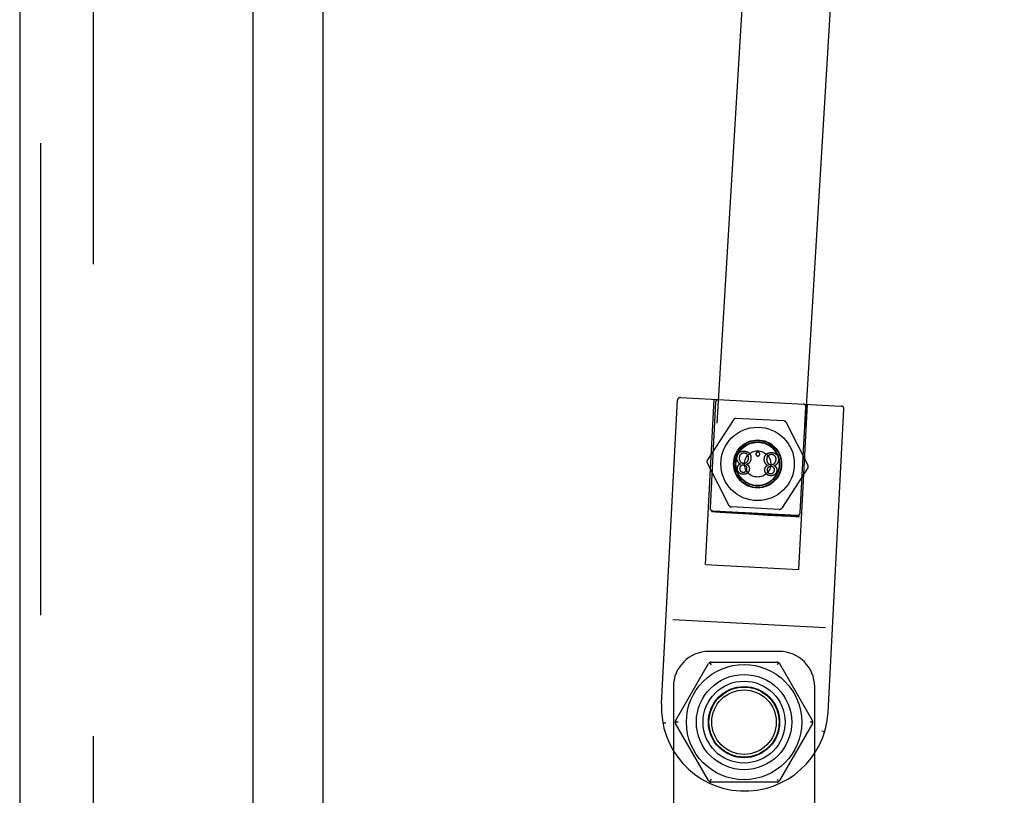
# Model space of a CAD drawing. Header units: inches. Extents: x 0 to 304, y 0 to 196.
# Tile 104 of 129: x 164.09 to 167.57, y 124.12 to 126.87. Entities that reach past the tile are written whole.
import ezdxf

# ---------------------------------------------------------------- set-up
doc = ezdxf.new("R2010")
doc.units = ezdxf.units.IN
doc.header["$LTSCALE"] = 16.696429
doc.header["$MEASUREMENT"] = 0
doc.linetypes.add('HIDDEN', pattern=[0.2, 0.1, -0.1])
doc.layers.get('0').update_dxf_attribs({"linetype": 'CONTINUOUS'})
doc.layers.add('DEFAULT_2', color=8, linetype='HIDDEN')
doc.layers.add('EXD_DOOR_ASSEMBLY', color=7, linetype='CONTINUOUS')

msp = doc.modelspace()

# ---------------------------------------------------------------- linework, layer by layer
at = {"color": 3, "linetype": 'Continuous'}
msp.add_line((165.162, 138.7931), (165.162, 104.4191), dxfattribs=at)
at = {"layer": 'DEFAULT_2', "color": 8, "linetype": 'HIDDEN'}
for p, q in [((164.3494, 137.6879), (164.3494, 105.5244)), ((167.2609, 137.1038), (166.536, 125.1261)), ((167.5724, 137.085), (166.8475, 125.1072)), ((166.3597, 124.4465), (166.4159, 125.519)), ((166.4264, 125.5285), (166.9956, 125.4987)), ((166.5157, 124.938), (166.5463, 125.5222)), ((166.5507, 125.512), (166.5312, 125.1385)), ((166.8452, 124.9207), (166.8758, 125.5049)), ((166.8507, 125.1217), (166.8703, 125.4952)), ((166.9489, 124.4156), (167.0051, 125.4881)), ((166.6142, 125.4503), (166.5219, 125.3082)), ((166.7923, 125.446), (166.6231, 125.4548)), ((166.8007, 125.4405), (166.8777, 125.2895)), ((166.5214, 125.2982), (166.5983, 125.1472)), ((166.8771, 125.2796), (166.7848, 125.1374)), ((166.5406, 125.128), (166.8402, 125.1123)), ((166.5501, 125.1257), (166.5424, 125.126)), ((166.5671, 125.1249), (166.5501, 125.1257)), ((166.5501, 125.1248), (166.5671, 125.1235)), ((166.5985, 125.1232), (166.5671, 125.1249)), ((166.5671, 125.1235), (166.6075, 125.1208)), ((166.648, 125.1204), (166.5985, 125.1232)), ((166.7759, 125.1329), (166.6067, 125.1418)), ((166.6075, 125.1208), (166.6695, 125.1169)), ((166.714, 125.1164), (166.648, 125.1204)), ((166.6695, 125.1169), (166.7356, 125.1129)), ((166.776, 125.1125), (166.714, 125.1164)), ((166.7356, 125.1129), (166.785, 125.1101)), ((166.8165, 125.1098), (166.776, 125.1125)), ((166.785, 125.1101), (166.8164, 125.1084)), ((166.8164, 125.1084), (166.8334, 125.1076)), ((166.8334, 125.1085), (166.8165, 125.1098)), ((166.8334, 125.1076), (166.8412, 125.1073)), ((166.5157, 124.938), (166.8452, 124.9207)), ((166.9402, 124.7135), (166.3995, 124.7418)), ((166.7766, 124.6301), (166.5266, 124.6301)), ((166.4095, 124.3851), (166.5263, 124.5873)), ((166.5299, 124.591), (166.5349, 124.5823)), ((166.5349, 124.5923), (166.7684, 124.5923)), ((166.7734, 124.591), (166.7684, 124.5823)), ((166.777, 124.5873), (166.8938, 124.3851)), ((166.4016, 124.5051), (166.4016, 122.7001)), ((166.9016, 119.5051), (166.9016, 124.5051)), ((166.3646, 124.3761), (166.3645, 124.3763)), ((166.3746, 124.3766), (166.3648, 124.376)), ((166.4182, 124.3801), (166.4082, 124.3801)), ((166.5263, 124.173), (166.4095, 124.3751)), ((166.8938, 124.3751), (166.777, 124.173)), ((166.8951, 124.3801), (166.8851, 124.3801)), ((166.9365, 124.346), (166.9268, 124.3477)), ((166.5349, 124.178), (166.5299, 124.1693)), ((166.7684, 124.168), (166.5349, 124.168)), ((166.7684, 124.178), (166.7734, 124.1693))]:
    msp.add_line(p, q, dxfattribs=at)
for points in [[(166.6334, 125.3331), (166.6328, 125.3327), (166.6323, 125.3322), (166.6318, 125.3318), (166.6313, 125.3314), (166.6309, 125.3309), (166.6304, 125.3305), (166.63, 125.33), (166.6296, 125.3296), (166.6292, 125.3291), (166.6289, 125.3286), (166.6285, 125.3281), (166.6282, 125.3276), (166.6278, 125.327), (166.6275, 125.3265), (166.6273, 125.3259), (166.627, 125.3254), (166.6267, 125.3248), (166.6265, 125.3242), (166.6262, 125.3235), (166.626, 125.3229), (166.6258, 125.3222), (166.6257, 125.3215), (166.6255, 125.3207), (166.6253, 125.32), (166.6252, 125.3192), (166.6251, 125.3183), (166.625, 125.3175), (166.625, 125.3166)], [(166.6524, 125.338), (166.6512, 125.3381), (166.6501, 125.3381), (166.649, 125.338), (166.648, 125.338), (166.647, 125.3379), (166.646, 125.3378), (166.6451, 125.3377), (166.6442, 125.3375), (166.6433, 125.3374), (166.6424, 125.3372), (166.6416, 125.3369), (166.6408, 125.3367), (166.64, 125.3364), (166.6392, 125.3362), (166.6384, 125.3358), (166.6377, 125.3355), (166.6369, 125.3352), (166.6362, 125.3348), (166.6355, 125.3344), (166.6348, 125.334), (166.6341, 125.3335), (166.6334, 125.3331)], [(166.6406, 125.3287), (166.641, 125.3291), (166.6414, 125.3295), (166.6418, 125.3298), (166.6422, 125.3301), (166.6426, 125.3304), (166.643, 125.3307), (166.6434, 125.331), (166.6438, 125.3312), (166.6442, 125.3315), (166.6447, 125.3317), (166.6451, 125.3319), (166.6456, 125.332), (166.646, 125.3322), (166.6465, 125.3324), (166.647, 125.3325), (166.6475, 125.3326), (166.648, 125.3327), (166.6485, 125.3328), (166.649, 125.3329), (166.6496, 125.3329), (166.6502, 125.333), (166.6508, 125.333), (166.6514, 125.333), (166.652, 125.333)], [(166.652, 125.333), (166.6527, 125.3329), (166.6534, 125.3329), (166.6541, 125.3328), (166.6547, 125.3327), (166.6552, 125.3326), (166.6558, 125.3324), (166.6563, 125.3323), (166.6568, 125.3321), (166.6573, 125.332), (166.6577, 125.3318), (166.6582, 125.3316), (166.6586, 125.3314), (166.659, 125.3312), (166.6594, 125.3309), (166.6598, 125.3307), (166.6602, 125.3304), (166.6605, 125.3302), (166.6609, 125.3299), (166.6612, 125.3296), (166.6616, 125.3293), (166.6619, 125.329), (166.6622, 125.3286), (166.6625, 125.3283), (166.6628, 125.3279), (166.6631, 125.3275), (166.6634, 125.3271)], [(166.6705, 125.3312), (166.6699, 125.3318), (166.6692, 125.3323), (166.6685, 125.3328), (166.6678, 125.3332), (166.6671, 125.3337), (166.6664, 125.3341), (166.6656, 125.3345), (166.6649, 125.3349), (166.6641, 125.3353), (166.6634, 125.3356), (166.6626, 125.3359), (166.6618, 125.3362), (166.6609, 125.3365), (166.6601, 125.3368), (166.6592, 125.337), (166.6583, 125.3372), (166.6574, 125.3374), (166.6565, 125.3376), (166.6555, 125.3377), (166.6545, 125.3378), (166.6534, 125.3379), (166.6524, 125.338)], [(166.6773, 125.314), (166.6773, 125.3149), (166.6773, 125.3158), (166.6773, 125.3166), (166.6773, 125.3175), (166.6772, 125.3182), (166.6771, 125.319), (166.677, 125.3197), (166.6769, 125.3204), (166.6767, 125.3211), (166.6766, 125.3218), (166.6764, 125.3224), (166.6762, 125.323), (166.676, 125.3236), (166.6757, 125.3242), (166.6755, 125.3248), (166.6752, 125.3253), (166.6749, 125.3259), (166.6746, 125.3264), (166.6743, 125.3269), (166.674, 125.3274), (166.6736, 125.3279), (166.6733, 125.3284), (166.6729, 125.3289), (166.6724, 125.3294), (166.672, 125.3298), (166.6715, 125.3303), (166.671, 125.3308), (166.6705, 125.3312)], [(166.6958, 125.3338), (166.6955, 125.3335), (166.6953, 125.3333), (166.6951, 125.3331), (166.6949, 125.3329), (166.6947, 125.3326), (166.6946, 125.3324), (166.6944, 125.3322), (166.6943, 125.3319), (166.6942, 125.3317), (166.6941, 125.3314), (166.6939, 125.3311), (166.6939, 125.3309), (166.6938, 125.3306), (166.6937, 125.3303), (166.6936, 125.33), (166.6936, 125.3297), (166.6935, 125.3294), (166.6935, 125.329)], [(166.7007, 125.3355), (166.7004, 125.3355), (166.7001, 125.3355), (166.6998, 125.3355), (166.6995, 125.3355), (166.6992, 125.3355), (166.6989, 125.3354), (166.6987, 125.3353), (166.6984, 125.3353), (166.6981, 125.3352), (166.6979, 125.3351), (166.6976, 125.335), (166.6974, 125.3348), (166.6971, 125.3347), (166.6968, 125.3345), (166.6966, 125.3344), (166.6963, 125.3342), (166.6961, 125.334), (166.6958, 125.3338)], [(166.7054, 125.3333), (166.7052, 125.3335), (166.705, 125.3337), (166.7048, 125.3339), (166.7045, 125.3341), (166.7043, 125.3343), (166.7041, 125.3345), (166.7038, 125.3346), (166.7036, 125.3348), (166.7033, 125.3349), (166.7031, 125.335), (166.7028, 125.3351), (166.7025, 125.3352), (166.7022, 125.3353), (166.702, 125.3354), (166.7017, 125.3354), (166.7013, 125.3355), (166.701, 125.3355), (166.7007, 125.3355)], [(166.7071, 125.3283), (166.7071, 125.3286), (166.7071, 125.329), (166.7071, 125.3293), (166.7071, 125.3296), (166.707, 125.3299), (166.707, 125.3302), (166.7069, 125.3305), (166.7068, 125.3308), (166.7068, 125.3311), (166.7067, 125.3313), (166.7066, 125.3316), (166.7064, 125.3318), (166.7063, 125.3321), (166.7062, 125.3323), (166.706, 125.3326), (166.7058, 125.3328), (166.7056, 125.333), (166.7054, 125.3333)], [(166.7495, 125.3329), (166.7484, 125.333), (166.7472, 125.333), (166.7462, 125.333), (166.7451, 125.3329), (166.7441, 125.3328), (166.7432, 125.3327), (166.7422, 125.3326), (166.7413, 125.3324), (166.7404, 125.3323), (166.7396, 125.3321), (166.7387, 125.3319), (166.7379, 125.3316), (166.7371, 125.3313), (166.7363, 125.3311), (166.7356, 125.3308), (166.7348, 125.3304), (166.7341, 125.3301), (166.7334, 125.3297), (166.7326, 125.3293), (166.7319, 125.3289), (166.7312, 125.3284), (166.7306, 125.328)], [(166.7677, 125.3261), (166.767, 125.3267), (166.7663, 125.3272), (166.7657, 125.3277), (166.765, 125.3281), (166.7643, 125.3286), (166.7635, 125.329), (166.7628, 125.3294), (166.7621, 125.3298), (166.7613, 125.3302), (166.7605, 125.3305), (166.7597, 125.3308), (166.7589, 125.3311), (166.7581, 125.3314), (166.7573, 125.3317), (166.7564, 125.3319), (166.7555, 125.3321), (166.7546, 125.3323), (166.7536, 125.3325), (166.7527, 125.3326), (166.7516, 125.3327), (166.7506, 125.3328), (166.7495, 125.3329)], [(166.625, 125.3166), (166.6249, 125.3157), (166.6249, 125.3148), (166.625, 125.314), (166.625, 125.3132), (166.6251, 125.3124), (166.6252, 125.3116), (166.6253, 125.3109), (166.6254, 125.3101), (166.6256, 125.3094), (166.6257, 125.3087), (166.6259, 125.308), (166.6262, 125.3074), (166.6264, 125.3067), (166.6267, 125.306), (166.6269, 125.3054), (166.6272, 125.3047), (166.6276, 125.3041), (166.6279, 125.3035), (166.6283, 125.3028), (166.6287, 125.3022)], [(166.6287, 125.3022), (166.6291, 125.3016), (166.6295, 125.301), (166.63, 125.3005), (166.6304, 125.2999), (166.6309, 125.2994), (166.6314, 125.2989), (166.6319, 125.2984), (166.6324, 125.298), (166.633, 125.2975), (166.6335, 125.2971), (166.6341, 125.2967), (166.6347, 125.2963), (166.6353, 125.2959), (166.6359, 125.2955), (166.6366, 125.2951), (166.6373, 125.2948), (166.638, 125.2945), (166.6388, 125.2941), (166.6396, 125.2938), (166.6404, 125.2936)], [(166.6389, 125.3023), (166.6385, 125.303), (166.6381, 125.3038), (166.6378, 125.3045), (166.6375, 125.3053), (166.6372, 125.306), (166.6369, 125.3067), (166.6367, 125.3075), (166.6365, 125.3083), (166.6363, 125.309), (166.6361, 125.3098), (166.636, 125.3106), (166.6359, 125.3113), (166.6358, 125.3121), (166.6357, 125.3129), (166.6357, 125.3137), (166.6356, 125.3146), (166.6356, 125.3154), (166.6357, 125.3163)], [(166.6357, 125.3163), (166.6357, 125.3171), (166.6358, 125.3179), (166.6359, 125.3186), (166.636, 125.3194), (166.6362, 125.3201), (166.6363, 125.3207), (166.6365, 125.3214), (166.6366, 125.322), (166.6368, 125.3226), (166.637, 125.3231), (166.6373, 125.3237), (166.6375, 125.3242), (166.6377, 125.3247), (166.638, 125.3252), (166.6383, 125.3257), (166.6386, 125.3262), (166.6389, 125.3266), (166.6392, 125.3271), (166.6395, 125.3275), (166.6399, 125.3279), (166.6402, 125.3283), (166.6406, 125.3287)], [(166.6501, 125.2953), (166.6495, 125.2954), (166.6489, 125.2954), (166.6484, 125.2955), (166.6479, 125.2956), (166.6474, 125.2957), (166.6469, 125.2958), (166.6464, 125.296), (166.6459, 125.2961), (166.6455, 125.2963), (166.6451, 125.2965), (166.6447, 125.2967), (166.6443, 125.2969), (166.6439, 125.2971), (166.6435, 125.2973), (166.6431, 125.2975), (166.6427, 125.2978), (166.6424, 125.2981), (166.642, 125.2983), (166.6417, 125.2986), (166.6414, 125.299), (166.641, 125.2993), (166.6407, 125.2997), (166.6404, 125.3), (166.6401, 125.3004), (166.6398, 125.3008), (166.6395, 125.3013), (166.6392, 125.3018), (166.6389, 125.3023)], [(166.6617, 125.3007), (166.6614, 125.3002), (166.661, 125.2998), (166.6606, 125.2993), (166.6602, 125.299), (166.6598, 125.2986), (166.6594, 125.2983), (166.6591, 125.298), (166.6587, 125.2977), (166.6583, 125.2974), (166.6579, 125.2971), (166.6574, 125.2969), (166.657, 125.2967), (166.6566, 125.2965), (166.6562, 125.2963), (166.6557, 125.2961), (166.6553, 125.296), (166.6548, 125.2958), (166.6544, 125.2957), (166.6539, 125.2956), (166.6534, 125.2955), (166.6529, 125.2954), (166.6524, 125.2954), (166.6518, 125.2953), (166.6513, 125.2953), (166.6507, 125.2953), (166.6501, 125.2953)], [(166.6596, 125.2926), (166.6604, 125.2928), (166.6613, 125.293), (166.662, 125.2932), (166.6628, 125.2934), (166.6635, 125.2937), (166.6642, 125.294), (166.6649, 125.2943), (166.6655, 125.2946), (166.6662, 125.2949), (166.6667, 125.2952), (166.6673, 125.2955), (166.6679, 125.2959), (166.6684, 125.2963), (166.6689, 125.2967), (166.6694, 125.2971), (166.6699, 125.2975), (166.6704, 125.2979), (166.6708, 125.2984), (166.6712, 125.2988), (166.6717, 125.2993), (166.6721, 125.2998), (166.6725, 125.3004)], [(166.6666, 125.3146), (166.6666, 125.3136), (166.6665, 125.3128), (166.6664, 125.3119), (166.6662, 125.3111), (166.6661, 125.3103), (166.6659, 125.3095), (166.6657, 125.3088), (166.6655, 125.3081), (166.6653, 125.3074), (166.6651, 125.3067), (166.6648, 125.306), (166.6646, 125.3054), (166.6643, 125.3047), (166.664, 125.3041), (166.6636, 125.3035), (166.6633, 125.3029), (166.6629, 125.3023), (166.6626, 125.3018), (166.6622, 125.3012), (166.6617, 125.3007)], [(166.6634, 125.3271), (166.6637, 125.3266), (166.664, 125.326), (166.6644, 125.3255), (166.6646, 125.3249), (166.6649, 125.3243), (166.6651, 125.3238), (166.6654, 125.3232), (166.6656, 125.3226), (166.6658, 125.322), (166.6659, 125.3214), (166.6661, 125.3208), (166.6662, 125.3202), (166.6664, 125.3195), (166.6665, 125.3189), (166.6665, 125.3182), (166.6666, 125.3175), (166.6666, 125.3168), (166.6666, 125.3161), (166.6666, 125.3153), (166.6666, 125.3146)], [(166.6725, 125.3004), (166.673, 125.3011), (166.6734, 125.3018), (166.6739, 125.3025), (166.6743, 125.3032), (166.6747, 125.304), (166.675, 125.3047), (166.6753, 125.3054), (166.6756, 125.3061), (166.6759, 125.3069), (166.6762, 125.3076), (166.6764, 125.3084), (166.6766, 125.3091), (166.6768, 125.3099), (166.6769, 125.3107), (166.6771, 125.3115), (166.6772, 125.3123), (166.6772, 125.3131), (166.6773, 125.314)], [(166.6935, 125.329), (166.6935, 125.3287), (166.6935, 125.3284), (166.6935, 125.3281), (166.6936, 125.3278), (166.6936, 125.3275), (166.6936, 125.3272), (166.6937, 125.327), (166.6938, 125.3267), (166.6939, 125.3264), (166.694, 125.3262), (166.6941, 125.3259), (166.6942, 125.3256), (166.6944, 125.3254), (166.6945, 125.3251), (166.6947, 125.3249), (166.6949, 125.3246), (166.6951, 125.3243), (166.6953, 125.3241)], [(166.6953, 125.3241), (166.6955, 125.3238), (166.6958, 125.3236), (166.696, 125.3234), (166.6962, 125.3232), (166.6965, 125.323), (166.6967, 125.3228), (166.697, 125.3227), (166.6972, 125.3225), (166.6975, 125.3224), (166.6977, 125.3223), (166.698, 125.3222), (166.6982, 125.3221), (166.6985, 125.322), (166.6988, 125.3219), (166.6991, 125.3219), (166.6993, 125.3218), (166.6997, 125.3218), (166.7, 125.3218)], [(166.7, 125.3218), (166.7003, 125.3217), (166.7006, 125.3217), (166.701, 125.3218), (166.7013, 125.3218), (166.7016, 125.3218), (166.7018, 125.3219), (166.7021, 125.322), (166.7024, 125.322), (166.7027, 125.3221), (166.7029, 125.3222), (166.7032, 125.3223), (166.7034, 125.3225), (166.7037, 125.3226), (166.7039, 125.3228), (166.7042, 125.3229), (166.7044, 125.3231), (166.7047, 125.3233), (166.7049, 125.3236)], [(166.7049, 125.3236), (166.7052, 125.3238), (166.7054, 125.324), (166.7056, 125.3243), (166.7058, 125.3245), (166.7059, 125.3247), (166.7061, 125.325), (166.7063, 125.3252), (166.7064, 125.3255), (166.7065, 125.3257), (166.7066, 125.326), (166.7067, 125.3262), (166.7068, 125.3265), (166.7069, 125.3268), (166.707, 125.327), (166.707, 125.3273), (166.7071, 125.3276), (166.7071, 125.3279), (166.7071, 125.3283)], [(166.7306, 125.328), (166.73, 125.3276), (166.7295, 125.3271), (166.729, 125.3267), (166.7285, 125.3263), (166.728, 125.3259), (166.7276, 125.3254), (166.7272, 125.3249), (166.7268, 125.3245), (166.7264, 125.324), (166.726, 125.3235), (166.7257, 125.323), (166.7253, 125.3225), (166.725, 125.322), (166.7247, 125.3214), (166.7244, 125.3208), (166.7241, 125.3203), (166.7239, 125.3197), (166.7236, 125.3191), (166.7234, 125.3184), (166.7232, 125.3178), (166.723, 125.3171), (166.7228, 125.3164), (166.7227, 125.3156), (166.7225, 125.3149), (166.7224, 125.3141), (166.7223, 125.3132), (166.7222, 125.3124), (166.7221, 125.3115)], [(166.7221, 125.3115), (166.7221, 125.3106), (166.7221, 125.3097), (166.7221, 125.3089), (166.7222, 125.3081), (166.7222, 125.3073), (166.7223, 125.3065), (166.7224, 125.3058), (166.7226, 125.3051), (166.7227, 125.3043), (166.7229, 125.3036), (166.7231, 125.3029), (166.7233, 125.3023), (166.7236, 125.3016), (166.7238, 125.3009), (166.7241, 125.3003), (166.7244, 125.2996), (166.7247, 125.299), (166.7251, 125.2984), (166.7255, 125.2977), (166.7259, 125.2971)], [(166.7259, 125.2971), (166.7263, 125.2965), (166.7267, 125.2959), (166.7271, 125.2954), (166.7276, 125.2948), (166.7281, 125.2943), (166.7286, 125.2938), (166.7291, 125.2933), (166.7296, 125.2929), (166.7301, 125.2924), (166.7307, 125.292), (166.7312, 125.2916), (166.7318, 125.2912), (166.7325, 125.2908), (166.7331, 125.2904), (166.7338, 125.29), (166.7345, 125.2897), (166.7352, 125.2894), (166.7359, 125.2891), (166.7367, 125.2888), (166.7376, 125.2885)], [(166.7328, 125.3112), (166.7329, 125.312), (166.733, 125.3128), (166.7331, 125.3135), (166.7332, 125.3143), (166.7333, 125.315), (166.7335, 125.3156), (166.7336, 125.3163), (166.7338, 125.3169), (166.734, 125.3175), (166.7342, 125.318), (166.7344, 125.3186), (166.7347, 125.3191), (166.7349, 125.3196), (166.7352, 125.3201), (166.7354, 125.3206), (166.7357, 125.3211), (166.736, 125.3215), (166.7363, 125.322), (166.7367, 125.3224), (166.737, 125.3228), (166.7374, 125.3232), (166.7377, 125.3236)], [(166.7361, 125.2972), (166.7357, 125.2979), (166.7353, 125.2987), (166.735, 125.2994), (166.7346, 125.3002), (166.7344, 125.3009), (166.7341, 125.3017), (166.7339, 125.3024), (166.7336, 125.3032), (166.7335, 125.3039), (166.7333, 125.3047), (166.7331, 125.3055), (166.733, 125.3062), (166.7329, 125.307), (166.7329, 125.3078), (166.7328, 125.3087), (166.7328, 125.3095), (166.7328, 125.3103), (166.7328, 125.3112)], [(166.7473, 125.2903), (166.7467, 125.2903), (166.7461, 125.2904), (166.7456, 125.2904), (166.745, 125.2905), (166.7445, 125.2906), (166.744, 125.2908), (166.7436, 125.2909), (166.7431, 125.291), (166.7427, 125.2912), (166.7422, 125.2914), (166.7418, 125.2916), (166.7414, 125.2918), (166.741, 125.292), (166.7406, 125.2922), (166.7403, 125.2924), (166.7399, 125.2927), (166.7396, 125.293), (166.7392, 125.2933), (166.7389, 125.2936), (166.7385, 125.2939), (166.7382, 125.2942), (166.7379, 125.2946), (166.7376, 125.2949), (166.7373, 125.2953), (166.737, 125.2957), (166.7367, 125.2962), (166.7364, 125.2967), (166.7361, 125.2972)], [(166.7377, 125.3236), (166.7381, 125.324), (166.7385, 125.3244), (166.7389, 125.3247), (166.7393, 125.325), (166.7397, 125.3253), (166.7401, 125.3256), (166.7406, 125.3259), (166.741, 125.3261), (166.7414, 125.3264), (166.7418, 125.3266), (166.7423, 125.3268), (166.7427, 125.327), (166.7432, 125.3271), (166.7437, 125.3273), (166.7441, 125.3274), (166.7446, 125.3275), (166.7451, 125.3276), (166.7457, 125.3277), (166.7462, 125.3278), (166.7468, 125.3279), (166.7473, 125.3279), (166.7479, 125.3279), (166.7486, 125.3279), (166.7492, 125.3279)], [(166.7492, 125.3279), (166.7499, 125.3278), (166.7506, 125.3278), (166.7512, 125.3277), (166.7518, 125.3276), (166.7524, 125.3275), (166.7529, 125.3273), (166.7535, 125.3272), (166.754, 125.327), (166.7544, 125.3269), (166.7549, 125.3267), (166.7553, 125.3265), (166.7558, 125.3263), (166.7562, 125.3261), (166.7566, 125.3258), (166.757, 125.3256), (166.7573, 125.3253), (166.7577, 125.3251), (166.758, 125.3248), (166.7584, 125.3245), (166.7587, 125.3242), (166.759, 125.3239), (166.7593, 125.3235), (166.7597, 125.3232), (166.76, 125.3228), (166.7602, 125.3224), (166.7605, 125.322)], [(166.7638, 125.3095), (166.7637, 125.3085), (166.7636, 125.3077), (166.7635, 125.3068), (166.7634, 125.306), (166.7632, 125.3052), (166.7631, 125.3044), (166.7629, 125.3037), (166.7627, 125.303), (166.7625, 125.3023), (166.7622, 125.3016), (166.762, 125.3009), (166.7617, 125.3003), (166.7614, 125.2996), (166.7611, 125.299), (166.7608, 125.2984), (166.7605, 125.2978), (166.7601, 125.2972), (166.7597, 125.2967), (166.7593, 125.2961), (166.7589, 125.2956)], [(166.7605, 125.322), (166.7609, 125.3215), (166.7612, 125.3209), (166.7615, 125.3204), (166.7618, 125.3198), (166.7621, 125.3193), (166.7623, 125.3187), (166.7625, 125.3181), (166.7627, 125.3175), (166.7629, 125.3169), (166.7631, 125.3163), (166.7633, 125.3157), (166.7634, 125.3151), (166.7635, 125.3144), (166.7636, 125.3138), (166.7637, 125.3131), (166.7638, 125.3124), (166.7638, 125.3117), (166.7638, 125.311), (166.7638, 125.3102), (166.7638, 125.3095)], [(166.7745, 125.3089), (166.7745, 125.3098), (166.7745, 125.3107), (166.7745, 125.3116), (166.7744, 125.3124), (166.7744, 125.3131), (166.7743, 125.3139), (166.7742, 125.3146), (166.7741, 125.3153), (166.7739, 125.316), (166.7737, 125.3167), (166.7736, 125.3173), (166.7734, 125.3179), (166.7731, 125.3185), (166.7729, 125.3191), (166.7727, 125.3197), (166.7724, 125.3202), (166.7721, 125.3208), (166.7718, 125.3213), (166.7715, 125.3218), (166.7711, 125.3223), (166.7708, 125.3228), (166.7704, 125.3233), (166.77, 125.3238), (166.7696, 125.3243), (166.7692, 125.3247), (166.7687, 125.3252), (166.7682, 125.3257), (166.7677, 125.3261)], [(166.7696, 125.2953), (166.7701, 125.296), (166.7706, 125.2967), (166.771, 125.2974), (166.7714, 125.2981), (166.7718, 125.2989), (166.7722, 125.2996), (166.7725, 125.3003), (166.7728, 125.301), (166.7731, 125.3018), (166.7733, 125.3025), (166.7735, 125.3033), (166.7737, 125.304), (166.7739, 125.3048), (166.7741, 125.3056), (166.7742, 125.3064), (166.7743, 125.3072), (166.7744, 125.308), (166.7745, 125.3089)], [(166.6404, 125.2936), (166.6396, 125.2934), (166.6388, 125.2931), (166.6381, 125.2929), (166.6374, 125.2926), (166.6367, 125.2924), (166.6361, 125.2921), (166.6355, 125.2919), (166.635, 125.2916), (166.6345, 125.2913), (166.634, 125.291), (166.6335, 125.2907), (166.633, 125.2904), (166.6326, 125.29), (166.6322, 125.2897), (166.6318, 125.2894), (166.6314, 125.289), (166.6311, 125.2887), (166.6307, 125.2883), (166.6304, 125.2879), (166.6301, 125.2875), (166.6298, 125.2871), (166.6295, 125.2867), (166.6292, 125.2863), (166.629, 125.2859), (166.6287, 125.2855), (166.6285, 125.285), (166.6283, 125.2845), (166.6281, 125.284), (166.6279, 125.2835), (166.6277, 125.283), (166.6275, 125.2825), (166.6274, 125.2819), (166.6272, 125.2813), (166.6271, 125.2807), (166.627, 125.28), (166.6269, 125.2794), (166.6268, 125.2787), (166.6268, 125.2779)], [(166.6268, 125.2779), (166.6268, 125.2773), (166.6268, 125.2766), (166.6268, 125.276), (166.6268, 125.2754), (166.6269, 125.2748), (166.627, 125.2742), (166.6271, 125.2736), (166.6272, 125.2731), (166.6273, 125.2725), (166.6274, 125.272), (166.6276, 125.2714), (166.6278, 125.2709), (166.628, 125.2704), (166.6282, 125.2699), (166.6285, 125.2694), (166.6287, 125.2689), (166.629, 125.2684), (166.6293, 125.268), (166.6296, 125.2675), (166.6299, 125.267), (166.6303, 125.2665), (166.6307, 125.2661), (166.6311, 125.2656), (166.6315, 125.2652), (166.632, 125.2647), (166.6325, 125.2642)], [(166.6325, 125.2642), (166.633, 125.2638), (166.6336, 125.2633), (166.6341, 125.2629), (166.6347, 125.2625), (166.6353, 125.2621), (166.6359, 125.2618), (166.6365, 125.2614), (166.6371, 125.2611), (166.6377, 125.2608), (166.6384, 125.2605), (166.6391, 125.2602), (166.6398, 125.2599), (166.6405, 125.2597), (166.6412, 125.2594), (166.642, 125.2592), (166.6428, 125.259), (166.6436, 125.2589), (166.6444, 125.2587), (166.6453, 125.2586), (166.6462, 125.2584), (166.6471, 125.2584), (166.6481, 125.2583)], [(166.6375, 125.2785), (166.6376, 125.2791), (166.6377, 125.2798), (166.6377, 125.2804), (166.6378, 125.281), (166.638, 125.2816), (166.6381, 125.2821), (166.6382, 125.2826), (166.6384, 125.2831), (166.6386, 125.2836), (166.6387, 125.284), (166.6389, 125.2844), (166.6391, 125.2849), (166.6394, 125.2853), (166.6396, 125.2857), (166.6398, 125.286), (166.6401, 125.2864), (166.6403, 125.2867), (166.6406, 125.2871), (166.6409, 125.2874), (166.6412, 125.2877)], [(166.6402, 125.2677), (166.6399, 125.2681), (166.6397, 125.2685), (166.6394, 125.2689), (166.6392, 125.2693), (166.639, 125.2697), (166.6388, 125.2701), (166.6386, 125.2706), (166.6385, 125.271), (166.6383, 125.2715), (166.6381, 125.272), (166.638, 125.2726), (166.6379, 125.2731), (166.6378, 125.2737), (166.6377, 125.2743), (166.6376, 125.2749), (166.6376, 125.2755), (166.6375, 125.2762), (166.6375, 125.2769), (166.6375, 125.2777), (166.6375, 125.2785)], [(166.6484, 125.2633), (166.648, 125.2634), (166.6475, 125.2634), (166.647, 125.2635), (166.6466, 125.2635), (166.6462, 125.2636), (166.6458, 125.2637), (166.6454, 125.2638), (166.6451, 125.264), (166.6447, 125.2641), (166.6443, 125.2643), (166.644, 125.2644), (166.6437, 125.2646), (166.6434, 125.2648), (166.643, 125.265), (166.6427, 125.2652), (166.6424, 125.2654), (166.6421, 125.2656), (166.6418, 125.2659), (166.6416, 125.2661), (166.6413, 125.2664), (166.641, 125.2667), (166.6407, 125.267), (166.6405, 125.2674), (166.6402, 125.2677)], [(166.6412, 125.2877), (166.6415, 125.288), (166.6418, 125.2883), (166.6422, 125.2886), (166.6425, 125.2888), (166.6428, 125.2891), (166.6431, 125.2893), (166.6435, 125.2895), (166.6438, 125.2897), (166.6442, 125.2898), (166.6445, 125.29), (166.6449, 125.2901), (166.6453, 125.2903), (166.6457, 125.2904), (166.6461, 125.2905), (166.6465, 125.2906), (166.6469, 125.2907), (166.6473, 125.2907), (166.6478, 125.2908), (166.6483, 125.2908), (166.6488, 125.2909), (166.6493, 125.2909), (166.6498, 125.2908)], [(166.6481, 125.2583), (166.6492, 125.2583), (166.6502, 125.2582), (166.6512, 125.2583), (166.6521, 125.2583), (166.653, 125.2584), (166.6539, 125.2585), (166.6548, 125.2586), (166.6556, 125.2587), (166.6563, 125.2589), (166.6571, 125.2591), (166.6578, 125.2593), (166.6585, 125.2595), (166.6592, 125.2597), (166.6599, 125.26), (166.6605, 125.2603), (166.6611, 125.2606), (166.6618, 125.2609), (166.6624, 125.2612), (166.6629, 125.2615), (166.6635, 125.2619), (166.6641, 125.2623), (166.6646, 125.2627)], [(166.6566, 125.2667), (166.6562, 125.2664), (166.6558, 125.266), (166.6554, 125.2657), (166.655, 125.2654), (166.6546, 125.2651), (166.6542, 125.2649), (166.6539, 125.2647), (166.6535, 125.2645), (166.6531, 125.2643), (166.6528, 125.2641), (166.6524, 125.264), (166.6521, 125.2638), (166.6517, 125.2637), (166.6514, 125.2636), (166.651, 125.2635), (166.6506, 125.2635), (166.6503, 125.2634), (166.6499, 125.2634), (166.6496, 125.2633), (166.6492, 125.2633), (166.6488, 125.2633), (166.6484, 125.2633)], [(166.6498, 125.2908), (166.6504, 125.2908), (166.651, 125.2907), (166.6515, 125.2907), (166.652, 125.2906), (166.6525, 125.2905), (166.6529, 125.2904), (166.6533, 125.2902), (166.6537, 125.2901), (166.6541, 125.29), (166.6545, 125.2898), (166.6548, 125.2896), (166.6552, 125.2895), (166.6555, 125.2893), (166.6558, 125.2891), (166.6561, 125.2889), (166.6564, 125.2887), (166.6567, 125.2885), (166.6569, 125.2882), (166.6572, 125.288), (166.6575, 125.2877), (166.6577, 125.2874), (166.6579, 125.2872), (166.6582, 125.2869), (166.6584, 125.2866)], [(166.6608, 125.2771), (166.6608, 125.2764), (166.6607, 125.2757), (166.6606, 125.275), (166.6605, 125.2744), (166.6604, 125.2738), (166.6603, 125.2732), (166.6601, 125.2727), (166.66, 125.2722), (166.6598, 125.2717), (166.6596, 125.2712), (166.6594, 125.2708), (166.6592, 125.2703), (166.659, 125.2699), (166.6588, 125.2695), (166.6586, 125.2691), (166.6583, 125.2687), (166.6581, 125.2684), (166.6578, 125.268), (166.6575, 125.2677), (166.6572, 125.2674), (166.6569, 125.2671), (166.6566, 125.2667)], [(166.6584, 125.2866), (166.6587, 125.2861), (166.6589, 125.2857), (166.6592, 125.2853), (166.6594, 125.2848), (166.6596, 125.2844), (166.6598, 125.2839), (166.66, 125.2834), (166.6601, 125.2829), (166.6603, 125.2824), (166.6604, 125.2819), (166.6605, 125.2814), (166.6606, 125.2808), (166.6607, 125.2803), (166.6608, 125.2797), (166.6608, 125.2791), (166.6608, 125.2785), (166.6608, 125.2778), (166.6608, 125.2771)], [(166.6715, 125.2756), (166.6715, 125.2763), (166.6715, 125.2771), (166.6715, 125.2777), (166.6714, 125.2784), (166.6714, 125.279), (166.6713, 125.2796), (166.6712, 125.2802), (166.6711, 125.2808), (166.671, 125.2813), (166.6708, 125.2818), (166.6707, 125.2823), (166.6705, 125.2828), (166.6703, 125.2833), (166.6701, 125.2838), (166.6699, 125.2842), (166.6697, 125.2847), (166.6694, 125.2851), (166.6692, 125.2855), (166.6689, 125.2859), (166.6686, 125.2863), (166.6683, 125.2867), (166.668, 125.2871), (166.6677, 125.2875), (166.6673, 125.2879), (166.667, 125.2883), (166.6666, 125.2886), (166.6661, 125.289), (166.6657, 125.2893), (166.6652, 125.2897), (166.6647, 125.29), (166.6642, 125.2904), (166.6637, 125.2907), (166.6631, 125.291), (166.6625, 125.2913), (166.6618, 125.2917), (166.6611, 125.292), (166.6603, 125.2923), (166.6596, 125.2926)], [(166.6646, 125.2627), (166.6652, 125.2631), (166.6656, 125.2635), (166.6661, 125.2639), (166.6666, 125.2644), (166.667, 125.2648), (166.6674, 125.2652), (166.6677, 125.2656), (166.6681, 125.2661), (166.6684, 125.2665), (166.6687, 125.267), (166.669, 125.2674), (166.6693, 125.2679), (166.6695, 125.2684), (166.6698, 125.2688), (166.67, 125.2693), (166.6702, 125.2698), (166.6704, 125.2703), (166.6706, 125.2709), (166.6708, 125.2714), (166.6709, 125.2719), (166.671, 125.2725), (166.6712, 125.2731), (166.6713, 125.2737), (166.6713, 125.2743), (166.6714, 125.2749), (166.6715, 125.2756)], [(166.7376, 125.2885), (166.7367, 125.2883), (166.736, 125.288), (166.7352, 125.2878), (166.7345, 125.2876), (166.7339, 125.2873), (166.7333, 125.287), (166.7327, 125.2868), (166.7321, 125.2865), (166.7316, 125.2862), (166.7311, 125.2859), (166.7306, 125.2856), (166.7302, 125.2853), (166.7298, 125.2849), (166.7293, 125.2846), (166.7289, 125.2843), (166.7286, 125.2839), (166.7282, 125.2836), (166.7279, 125.2832), (166.7275, 125.2828), (166.7272, 125.2825), (166.7269, 125.2821), (166.7266, 125.2817), (166.7264, 125.2812), (166.7261, 125.2808), (166.7259, 125.2804), (166.7256, 125.2799), (166.7254, 125.2794), (166.7252, 125.2789), (166.725, 125.2784), (166.7248, 125.2779), (166.7247, 125.2774), (166.7245, 125.2768), (166.7244, 125.2762), (166.7243, 125.2756), (166.7242, 125.275), (166.7241, 125.2743), (166.724, 125.2736), (166.7239, 125.2728)], [(166.7239, 125.2728), (166.7239, 125.2722), (166.7239, 125.2715), (166.7239, 125.2709), (166.724, 125.2703), (166.724, 125.2697), (166.7241, 125.2691), (166.7242, 125.2685), (166.7243, 125.268), (166.7245, 125.2674), (166.7246, 125.2669), (166.7248, 125.2664), (166.725, 125.2658), (166.7252, 125.2653), (166.7254, 125.2648), (166.7256, 125.2643), (166.7259, 125.2638), (166.7262, 125.2634), (166.7265, 125.2629), (166.7268, 125.2624), (166.7271, 125.2619), (166.7275, 125.2615), (166.7279, 125.261), (166.7283, 125.2605), (166.7287, 125.2601), (166.7292, 125.2596), (166.7297, 125.2591)], [(166.7347, 125.2734), (166.7347, 125.274), (166.7348, 125.2747), (166.7349, 125.2753), (166.735, 125.2759), (166.7351, 125.2765), (166.7352, 125.277), (166.7354, 125.2775), (166.7355, 125.278), (166.7357, 125.2785), (166.7359, 125.2789), (166.7361, 125.2794), (166.7363, 125.2798), (166.7365, 125.2802), (166.7367, 125.2806), (166.737, 125.2809), (166.7372, 125.2813), (166.7375, 125.2817), (166.7378, 125.282), (166.7381, 125.2823), (166.7384, 125.2826)], [(166.7373, 125.2626), (166.7371, 125.263), (166.7368, 125.2634), (166.7366, 125.2638), (166.7364, 125.2642), (166.7362, 125.2646), (166.736, 125.265), (166.7358, 125.2655), (166.7356, 125.266), (166.7355, 125.2664), (166.7353, 125.2669), (166.7352, 125.2675), (166.735, 125.268), (166.7349, 125.2686), (166.7349, 125.2692), (166.7348, 125.2698), (166.7347, 125.2705), (166.7347, 125.2711), (166.7347, 125.2718), (166.7347, 125.2726), (166.7347, 125.2734)], [(166.7456, 125.2582), (166.7451, 125.2583), (166.7447, 125.2583), (166.7442, 125.2584), (166.7438, 125.2585), (166.7434, 125.2585), (166.743, 125.2586), (166.7426, 125.2588), (166.7422, 125.2589), (166.7419, 125.259), (166.7415, 125.2592), (166.7412, 125.2593), (166.7408, 125.2595), (166.7405, 125.2597), (166.7402, 125.2599), (166.7399, 125.2601), (166.7396, 125.2603), (166.7393, 125.2605), (166.739, 125.2608), (166.7387, 125.261), (166.7384, 125.2613), (166.7382, 125.2616), (166.7379, 125.2619), (166.7376, 125.2623), (166.7373, 125.2626)], [(166.7384, 125.2826), (166.7387, 125.2829), (166.739, 125.2832), (166.7393, 125.2835), (166.7396, 125.2837), (166.74, 125.284), (166.7403, 125.2842), (166.7406, 125.2844), (166.741, 125.2846), (166.7413, 125.2847), (166.7417, 125.2849), (166.7421, 125.2851), (166.7424, 125.2852), (166.7428, 125.2853), (166.7432, 125.2854), (166.7436, 125.2855), (166.7441, 125.2856), (166.7445, 125.2857), (166.7449, 125.2857), (166.7454, 125.2857), (166.7459, 125.2858), (166.7464, 125.2858), (166.747, 125.2857)], [(166.7538, 125.2617), (166.7534, 125.2613), (166.753, 125.2609), (166.7526, 125.2606), (166.7522, 125.2603), (166.7518, 125.26), (166.7514, 125.2598), (166.751, 125.2596), (166.7507, 125.2594), (166.7503, 125.2592), (166.7499, 125.259), (166.7496, 125.2589), (166.7492, 125.2587), (166.7489, 125.2586), (166.7485, 125.2585), (166.7482, 125.2584), (166.7478, 125.2584), (166.7474, 125.2583), (166.7471, 125.2583), (166.7467, 125.2582), (166.7464, 125.2582), (166.746, 125.2582), (166.7456, 125.2582)], [(166.747, 125.2857), (166.7476, 125.2857), (166.7481, 125.2856), (166.7487, 125.2856), (166.7491, 125.2855), (166.7496, 125.2854), (166.7501, 125.2853), (166.7505, 125.2851), (166.7509, 125.285), (166.7513, 125.2849), (166.7516, 125.2847), (166.752, 125.2846), (166.7523, 125.2844), (166.7526, 125.2842), (166.753, 125.284), (166.7533, 125.2838), (166.7535, 125.2836), (166.7538, 125.2834), (166.7541, 125.2831), (166.7544, 125.2829), (166.7546, 125.2826), (166.7549, 125.2824), (166.7551, 125.2821), (166.7553, 125.2818), (166.7556, 125.2815)], [(166.7589, 125.2956), (166.7585, 125.2951), (166.7581, 125.2947), (166.7578, 125.2943), (166.7574, 125.2939), (166.757, 125.2935), (166.7566, 125.2932), (166.7562, 125.2929), (166.7558, 125.2926), (166.7554, 125.2923), (166.755, 125.2921), (166.7546, 125.2918), (166.7542, 125.2916), (166.7538, 125.2914), (166.7533, 125.2912), (166.7529, 125.291), (166.7525, 125.2909), (166.752, 125.2907), (166.7515, 125.2906), (166.7511, 125.2905), (166.7506, 125.2904), (166.7501, 125.2903), (166.7495, 125.2903), (166.749, 125.2903), (166.7484, 125.2902), (166.7479, 125.2902), (166.7473, 125.2903)], [(166.758, 125.272), (166.7579, 125.2713), (166.7579, 125.2706), (166.7578, 125.2699), (166.7577, 125.2693), (166.7575, 125.2687), (166.7574, 125.2682), (166.7573, 125.2676), (166.7571, 125.2671), (166.7569, 125.2666), (166.7568, 125.2661), (166.7566, 125.2657), (166.7564, 125.2652), (166.7562, 125.2648), (166.7559, 125.2644), (166.7557, 125.264), (166.7555, 125.2636), (166.7552, 125.2633), (166.755, 125.2629), (166.7547, 125.2626), (166.7544, 125.2623), (166.7541, 125.262), (166.7538, 125.2617)], [(166.7556, 125.2815), (166.7558, 125.281), (166.7561, 125.2806), (166.7563, 125.2802), (166.7566, 125.2797), (166.7568, 125.2793), (166.757, 125.2788), (166.7571, 125.2783), (166.7573, 125.2778), (166.7575, 125.2773), (166.7576, 125.2768), (166.7577, 125.2763), (166.7578, 125.2757), (166.7579, 125.2752), (166.7579, 125.2746), (166.758, 125.274), (166.758, 125.2734), (166.758, 125.2727), (166.758, 125.272)], [(166.7567, 125.2875), (166.7576, 125.2877), (166.7584, 125.2879), (166.7592, 125.2881), (166.76, 125.2883), (166.7607, 125.2886), (166.7614, 125.2889), (166.7621, 125.2892), (166.7627, 125.2895), (166.7633, 125.2898), (166.7639, 125.2901), (166.7645, 125.2905), (166.765, 125.2908), (166.7656, 125.2912), (166.7661, 125.2916), (166.7666, 125.292), (166.767, 125.2924), (166.7675, 125.2928), (166.768, 125.2933), (166.7684, 125.2938), (166.7688, 125.2942), (166.7692, 125.2948), (166.7696, 125.2953)], [(166.7686, 125.2705), (166.7686, 125.2712), (166.7686, 125.272), (166.7686, 125.2726), (166.7686, 125.2733), (166.7685, 125.2739), (166.7685, 125.2745), (166.7684, 125.2751), (166.7683, 125.2757), (166.7681, 125.2762), (166.768, 125.2767), (166.7678, 125.2772), (166.7677, 125.2777), (166.7675, 125.2782), (166.7673, 125.2787), (166.7671, 125.2791), (166.7668, 125.2796), (166.7666, 125.28), (166.7664, 125.2804), (166.7661, 125.2808), (166.7658, 125.2812), (166.7655, 125.2816), (166.7652, 125.282), (166.7648, 125.2824), (166.7645, 125.2828), (166.7641, 125.2832), (166.7637, 125.2835), (166.7633, 125.2839), (166.7629, 125.2842), (166.7624, 125.2846), (166.7619, 125.2849), (166.7614, 125.2853), (166.7608, 125.2856), (166.7602, 125.2859), (166.7596, 125.2862), (166.759, 125.2866), (166.7583, 125.2869), (166.7575, 125.2872), (166.7567, 125.2875)], [(166.7618, 125.2576), (166.7623, 125.258), (166.7628, 125.2584), (166.7633, 125.2588), (166.7637, 125.2593), (166.7641, 125.2597), (166.7645, 125.2601), (166.7649, 125.2605), (166.7652, 125.261), (166.7656, 125.2614), (166.7659, 125.2619), (166.7662, 125.2623), (166.7664, 125.2628), (166.7667, 125.2633), (166.7669, 125.2637), (166.7672, 125.2642), (166.7674, 125.2647), (166.7676, 125.2652), (166.7678, 125.2658), (166.7679, 125.2663), (166.7681, 125.2668), (166.7682, 125.2674), (166.7683, 125.268), (166.7684, 125.2686), (166.7685, 125.2692), (166.7686, 125.2698), (166.7686, 125.2705)], [(166.7297, 125.2591), (166.7302, 125.2587), (166.7307, 125.2582), (166.7313, 125.2578), (166.7319, 125.2574), (166.7324, 125.257), (166.733, 125.2567), (166.7336, 125.2563), (166.7343, 125.256), (166.7349, 125.2557), (166.7356, 125.2554), (166.7362, 125.2551), (166.7369, 125.2548), (166.7376, 125.2546), (166.7384, 125.2543), (166.7391, 125.2541), (166.7399, 125.2539), (166.7407, 125.2538), (166.7416, 125.2536), (166.7425, 125.2535), (166.7434, 125.2534), (166.7443, 125.2533), (166.7453, 125.2532)], [(166.7453, 125.2532), (166.7464, 125.2532), (166.7474, 125.2532), (166.7484, 125.2532), (166.7493, 125.2532), (166.7502, 125.2533), (166.7511, 125.2534), (166.7519, 125.2535), (166.7527, 125.2536), (166.7535, 125.2538), (166.7542, 125.254), (166.755, 125.2542), (166.7557, 125.2544), (166.7564, 125.2546), (166.757, 125.2549), (166.7577, 125.2552), (166.7583, 125.2555), (166.7589, 125.2558), (166.7595, 125.2561), (166.7601, 125.2565), (166.7607, 125.2568), (166.7612, 125.2572), (166.7618, 125.2576)], [(166.536, 125.1261), (166.5364, 125.126), (166.5376, 125.1258), (166.5396, 125.1256), (166.5423, 125.1254), (166.5501, 125.1248)], [(166.5424, 125.126), (166.5396, 125.1261), (166.5376, 125.1261), (166.5365, 125.1261), (166.536, 125.1261)], [(166.8475, 125.1072), (166.8471, 125.1073), (166.8459, 125.1075), (166.8439, 125.1077), (166.8412, 125.1079), (166.8334, 125.1085)], [(166.8412, 125.1073), (166.8439, 125.1072), (166.8459, 125.1072), (166.8471, 125.1072), (166.8475, 125.1072)], [(166.3643, 124.3772), (166.3644, 124.3768), (166.3644, 124.3765), (166.3645, 124.3763)], [(166.3646, 124.3761), (166.3647, 124.376), (166.3648, 124.376)], [(166.9371, 124.3471), (166.937, 124.3468), (166.9369, 124.3465), (166.9368, 124.3463), (166.9367, 124.3461), (166.9366, 124.346), (166.9365, 124.346)]]:
    msp.add_lwpolyline(points, dxfattribs=at)
for centre, radius in [((166.6995, 125.2939), 0.13), ((166.6995, 125.2939), 0.085), ((166.6995, 125.2939), 0.0835), ((166.6995, 125.2939), 0.078), ((166.6995, 125.2939), 0.0765), ((166.6995, 125.2939), 0.0465), ((166.6516, 124.3801), 0.204), ((166.6516, 124.3801), 0.1685), ((166.6516, 124.3801), 0.145), ((166.6516, 124.3801), 0.126), ((166.6516, 124.3801), 0.125), ((166.6516, 124.3801), 0.124), ((166.6516, 124.3801), 0.114)]:
    msp.add_circle(centre, radius, dxfattribs=at)
for centre, radius, start, end in [((166.4259, 125.5185), 0.01, 87, 177), ((166.5607, 125.5114), 0.01, 87, 177), ((166.8603, 125.4957), 0.01, 357, 87), ((166.9951, 125.4887), 0.01, 357, 87), ((166.6226, 125.4449), 0.01, 87, 147), ((166.7918, 125.436), 0.01, 27, 87), ((166.5303, 125.3027), 0.01, 147, 207), ((166.8688, 125.285), 0.01, 327, 27), ((166.5412, 125.138), 0.01, 177, 267), ((166.6072, 125.1518), 0.01, 207, 267), ((166.7765, 125.1429), 0.01, 267, 327), ((166.8407, 125.1223), 0.01, 267, 357), ((166.5266, 124.5051), 0.125, 90, 180), ((166.7766, 124.5051), 0.125, 0, 90), ((166.5349, 124.5823), 0.01, 90, 150), ((166.7684, 124.5823), 0.01, 30, 90), ((166.6543, 124.4311), 0.295, 177, 357), ((166.4182, 124.3801), 0.01, 150, 210), ((166.8851, 124.3801), 0.01, 330, 30), ((166.5349, 124.178), 0.01, 210, 270), ((166.7684, 124.178), 0.01, 270, 330)]:
    msp.add_arc(centre, radius, start, end, dxfattribs=at)
at = {"layer": 'EXD_DOOR_ASSEMBLY', "color": 8, "linetype": 'HIDDEN'}
msp.add_line((164.164, 104.7231), (164.164, 138.4891), dxfattribs=at)
at = {"layer": 'EXD_DOOR_ASSEMBLY', "color": 3, "linetype": 'Continuous'}
for p, q in [((164.089, 133.6086), (164.089, 109.6086)), ((164.914, 132.7646), (164.914, 110.4476))]:
    msp.add_line(p, q, dxfattribs=at)

doc.saveas('drawing.dxf')
